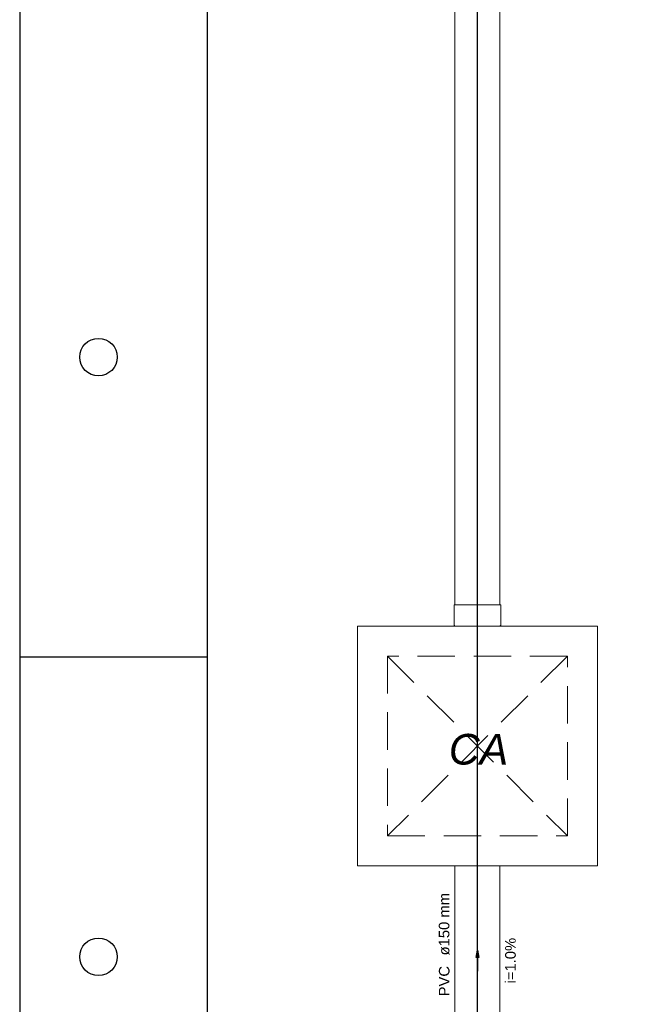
# Model space of a CAD drawing. Header units: millimetres. Extents: x 0 to 354, y 0 to 59.
# Tile 58 of 84: x 270 to 278, y 10 to 23. Entities that reach past the tile are written whole.
import ezdxf

# ---------------------------------------------------------------- set-up
doc = ezdxf.new("R2010")
doc.units = ezdxf.units.MM
doc.linetypes.add('DASHED', pattern=[0.75, 0.5, -0.25])
for name, color, linetype, lineweight in [('AP-Sentido tubo', 196, 'Continuous', 20), ('AP-Seção tubo', 196, 'Continuous', 20), ('AP-Textos tubo', 1, 'Continuous', 20), ('AP-Tubos', 196, 'Continuous', 30), ('Simbolos', 3, 'Continuous', 20), ('Simbolos_int', 1, 'Continuous', 5)]:
    doc.layers.add(name, color=color, linetype=linetype, lineweight=lineweight)
doc.styles.add('Arial', font='arial.ttf')
doc.styles.add('ArialI', font='ariali.ttf')
doc.styles.get("Standard").update_dxf_attribs({"font": 'arial.ttf'})
doc.dimstyles.get("Standard").update_dxf_attribs({"dimtxt": 0.18, "dimasz": 0.18, "dimexe": 0.18, "dimexo": 0.0625, "dimgap": 0.09, "dimtad": 0, "dimtih": 1, "dimtoh": 1, "dimdec": 4, "dimzin": 0, "dimdsep": 46, "dimtxsty": 'Standard', "dimcen": 0.09, "dimadec": 0, "dimazin": 0, "dimtfac": 1, "dimtdec": 4, "dimtofl": 0, "dimtmove": 0, "dimatfit": 3, "dimfxl": 1, "dimtolj": 1, "dimtzin": 0, "dimarcsym": 0})

msp = doc.modelspace()

# ---------------------------------------------------------------- linework, layer by layer
at = {"color": 1}
msp.add_line((270, 14.85), (272.5, 14.85), dxfattribs=at)
at = {"color": 2}
msp.add_lwpolyline([(270, 59.4), (270, 0), (354.1, 0), (354.1, 59.4)], close=True, dxfattribs=at)
at = {"color": 6}
msp.add_lwpolyline([(272.5, 58.4), (272.5, 1), (353.1, 1), (353.1, 58.4)], close=True, dxfattribs=at)
at = {"color": 1}
for centre in [(271.05, 18.85), (271.05, 10.85)]:
    msp.add_circle(centre, 0.25, dxfattribs=at)
at = {"layer": 'AP-Seção tubo'}
for p, q in [((275.8027, 15.5471), (275.8027, 46.4623)), ((276.4027, 15.5471), (276.4027, 46.4623)), ((275.8027, 10.0357), (275.8027, 12.0621)), ((276.4027, 10.0357), (276.4027, 12.0621))]:
    msp.add_line(p, q, dxfattribs=at)
at = {"layer": 'AP-Tubos'}
for p, q in [((276.1027, 13.662), (276.1027, 48.0623)), ((276.1027, 9.5507), (276.1027, 13.662))]:
    msp.add_line(p, q, dxfattribs=at)
at = {"layer": 'Simbolos'}
for p, q in [((275.7907, 15.5471), (276.4157, 15.5471)), ((275.7907, 15.5471), (275.7907, 15.2751)), ((276.4157, 15.5471), (276.4157, 15.2751)), ((275.7907, 15.2751), (275.8027, 15.2621)), ((275.8027, 15.2621), (276.4027, 15.2621)), ((276.4027, 15.2621), (276.4157, 15.2751))]:
    msp.add_line(p, q, dxfattribs=at)
at = {"layer": 'Simbolos', "linetype": 'Continuous'}
msp.add_lwpolyline([(274.5027, 12.062), (277.7027, 12.062), (277.7027, 15.262), (274.5027, 15.262), (274.5027, 12.062)], close=True, dxfattribs=at)
at = {"layer": 'Simbolos_int', "linetype": 'DASHED'}
for p, q in [((277.3027, 14.862), (274.9027, 12.462)), ((274.9027, 14.862), (277.3027, 12.462))]:
    msp.add_line(p, q, dxfattribs=at)
msp.add_lwpolyline([(274.9027, 12.462), (277.3027, 12.462), (277.3027, 14.862), (274.9027, 14.862), (274.9027, 12.462)], close=True, dxfattribs=at)

# ---------------------------------------------------------------- texts
at = {"layer": 'AP-Textos tubo', "char_height": 0.1412, "rotation": 90.00021, "line_spacing_factor": 0.798, "style": 'Arial'}
for s, insert, width, attachment_point in [('ø150 mm', (275.7321, 10.8686), 1.18608, 7), ('i=1.0%', (276.6151, 10.7986), 1.01664, 8), ('PVC', (275.7321, 10.7276), 0.50832, 9)]:
    msp.add_mtext(s, dxfattribs=dict(at, insert=insert, width=width, attachment_point=attachment_point))
at = {"layer": 'Simbolos', "insert": (275.7207, 13.4091), "char_height": 0.40857, "width": 0.980563, "attachment_point": 7, "line_spacing_factor": 0.798, "style": 'ArialI'}
msp.add_mtext('CA', dxfattribs=at)

# ---------------------------------------------------------------- leaders
at = {"layer": 'AP-Sentido tubo'}
msp.add_leader([(276.1027, 10.9394), (276.1027, 10.657)], dimstyle='Standard', override={"dimasz": 0.1, "dimldrblk": 'CLOSED'}, dxfattribs=at)

doc.saveas('drawing.dxf')
